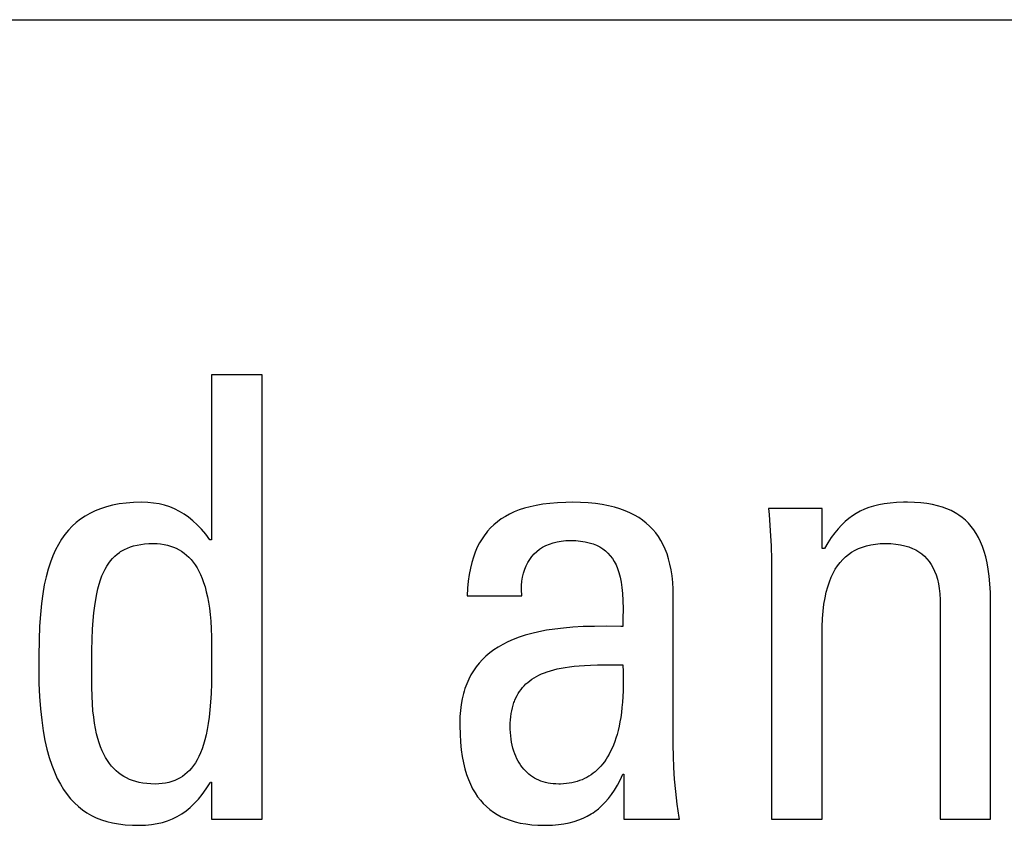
# Model space of a CAD drawing. Header units: millimetres. Extents: x -844 to -217, y -125 to 557.
# Tile 42 of 178: x -585.18 to -581.51, y 177.38 to 180.38. Entities that reach past the tile are written whole.
import ezdxf

# ---------------------------------------------------------------- set-up
doc = ezdxf.new("R2010")
doc.units = ezdxf.units.MM
doc.header["$LTSCALE"] = 23.1
doc.layers.add('R912005577_AM_0', color=7, linetype='CONTINUOUS')

msp = doc.modelspace()

# ---------------------------------------------------------------- linework, layer by layer
at = {"layer": 'R912005577_AM_0', "color": 7}
for p, q in [((-602.0654, 180.3809), (-550.0219, 180.3809)), ((-584.2791, 179.0569), (-584.4671, 179.0569)), ((-584.4671, 179.0569), (-584.4671, 178.4424)), ((-584.2791, 177.4013), (-584.2791, 179.0569)), ((-584.8812, 178.5584), (-584.8915, 178.5544)), ((-584.8595, 178.5654), (-584.8812, 178.5584)), ((-584.8365, 178.5713), (-584.8595, 178.5654)), ((-584.812, 178.576), (-584.8365, 178.5713)), ((-584.7859, 178.5795), (-584.812, 178.576)), ((-584.7581, 178.5816), (-584.7859, 178.5795)), ((-584.7285, 178.5823), (-584.7581, 178.5816)), ((-584.7055, 178.5816), (-584.7285, 178.5823)), ((-584.6837, 178.5795), (-584.7055, 178.5816)), ((-584.6628, 178.576), (-584.6837, 178.5795)), ((-584.6428, 178.5711), (-584.6628, 178.576)), ((-584.6236, 178.5649), (-584.6428, 178.5711)), ((-584.6051, 178.5574), (-584.6236, 178.5649)), ((-584.5872, 178.5485), (-584.6051, 178.5574)), ((-583.3009, 178.5601), (-583.3207, 178.5536)), ((-583.2797, 178.5659), (-583.3009, 178.5601)), ((-583.257, 178.5709), (-583.2797, 178.5659)), ((-583.2325, 178.5751), (-583.257, 178.5709)), ((-583.2062, 178.5783), (-583.2325, 178.5751)), ((-583.1778, 178.5807), (-583.2062, 178.5783)), ((-583.1472, 178.582), (-583.1778, 178.5807)), ((-583.1227, 178.5823), (-583.1472, 178.582)), ((-583.092, 178.5818), (-583.1227, 178.5823)), ((-583.0632, 178.5801), (-583.092, 178.5818)), ((-583.0363, 178.5774), (-583.0632, 178.5801)), ((-583.0111, 178.5738), (-583.0363, 178.5774)), ((-582.9876, 178.5692), (-583.0111, 178.5738)), ((-582.9656, 178.5638), (-582.9876, 178.5692)), ((-582.945, 178.5576), (-582.9656, 178.5638)), ((-582.9258, 178.5506), (-582.945, 178.5576)), ((-582.1918, 178.5594), (-582.3913, 178.5594)), ((-582.3913, 178.5594), (-582.3893, 178.5362)), ((-582.1918, 178.4103), (-582.1918, 178.5594)), ((-582.0336, 178.5561), (-582.0493, 178.5489)), ((-582.0171, 178.5624), (-582.0336, 178.5561)), ((-581.9995, 178.5678), (-582.0171, 178.5624)), ((-581.9807, 178.5724), (-581.9995, 178.5678)), ((-581.9604, 178.5762), (-581.9807, 178.5724)), ((-581.9385, 178.5791), (-581.9604, 178.5762)), ((-581.9144, 178.5811), (-581.9385, 178.5791)), ((-581.8879, 178.5822), (-581.9144, 178.5811)), ((-581.8731, 178.5823), (-581.8879, 178.5822)), ((-581.8475, 178.5818), (-581.8731, 178.5823)), ((-581.8236, 178.5801), (-581.8475, 178.5818)), ((-581.8014, 178.5775), (-581.8236, 178.5801)), ((-581.7807, 178.574), (-581.8014, 178.5775)), ((-581.7614, 178.5695), (-581.7807, 178.574)), ((-581.7434, 178.5642), (-581.7614, 178.5695)), ((-581.7266, 178.5581), (-581.7434, 178.5642)), ((-581.7108, 178.5512), (-581.7266, 178.5581)), ((-584.9557, 178.5191), (-584.9716, 178.5066)), ((-584.9387, 178.5306), (-584.9557, 178.5191)), ((-584.9207, 178.5409), (-584.9387, 178.5306)), ((-584.9015, 178.5502), (-584.9207, 178.5409)), ((-584.8915, 178.5544), (-584.9015, 178.5502)), ((-584.5699, 178.5383), (-584.5872, 178.5485)), ((-584.5531, 178.5265), (-584.5699, 178.5383)), ((-584.5367, 178.5133), (-584.5531, 178.5265)), ((-583.3875, 178.5201), (-583.4016, 178.5098)), ((-583.3724, 178.5295), (-583.3875, 178.5201)), ((-583.3563, 178.5383), (-583.3724, 178.5295)), ((-583.3391, 178.5463), (-583.3563, 178.5383)), ((-583.3207, 178.5536), (-583.3391, 178.5463)), ((-582.9078, 178.5429), (-582.9258, 178.5506)), ((-582.891, 178.5343), (-582.9078, 178.5429)), ((-582.8753, 178.5251), (-582.891, 178.5343)), ((-582.8607, 178.5152), (-582.8753, 178.5251)), ((-582.3893, 178.5362), (-582.385, 178.4759)), ((-582.0926, 178.5214), (-582.1061, 178.5101)), ((-582.0787, 178.5316), (-582.0926, 178.5214)), ((-582.0643, 178.5408), (-582.0787, 178.5316)), ((-582.0493, 178.5489), (-582.0643, 178.5408)), ((-581.6961, 178.5434), (-581.7108, 178.5512)), ((-581.6891, 178.5393), (-581.6961, 178.5434)), ((-581.6823, 178.5349), (-581.6891, 178.5393)), ((-581.6695, 178.5256), (-581.6823, 178.5349)), ((-581.6574, 178.5155), (-581.6695, 178.5256)), ((-584.9866, 178.4929), (-585.0007, 178.478)), ((-584.9716, 178.5066), (-584.9866, 178.4929)), ((-584.5206, 178.4983), (-584.5367, 178.5133)), ((-584.5048, 178.4816), (-584.5206, 178.4983)), ((-584.4892, 178.463), (-584.5048, 178.4816)), ((-583.4271, 178.487), (-583.4386, 178.4744)), ((-583.4147, 178.4988), (-583.4271, 178.487)), ((-583.4016, 178.5098), (-583.4147, 178.4988)), ((-582.8471, 178.5045), (-582.8607, 178.5152)), ((-582.8345, 178.4931), (-582.8471, 178.5045)), ((-582.8227, 178.481), (-582.8345, 178.4931)), ((-582.132, 178.4836), (-582.1447, 178.4682)), ((-582.1192, 178.4976), (-582.132, 178.4836)), ((-582.1061, 178.5101), (-582.1192, 178.4976)), ((-581.6462, 178.5045), (-581.6574, 178.5155)), ((-581.6357, 178.4926), (-581.6462, 178.5045)), ((-581.6259, 178.4799), (-581.6357, 178.4926)), ((-585.014, 178.4618), (-585.0264, 178.4443)), ((-585.0007, 178.478), (-585.014, 178.4618)), ((-584.474, 178.4424), (-584.4892, 178.463)), ((-583.4592, 178.4464), (-583.4684, 178.4309)), ((-583.4493, 178.4608), (-583.4592, 178.4464)), ((-583.444, 178.4677), (-583.4493, 178.4608)), ((-583.4386, 178.4744), (-583.444, 178.4677)), ((-582.8119, 178.4681), (-582.8227, 178.481)), ((-582.8019, 178.4543), (-582.8119, 178.4681)), ((-582.7927, 178.4398), (-582.8019, 178.4543)), ((-582.385, 178.4759), (-582.3821, 178.4202)), ((-582.1573, 178.451), (-582.1699, 178.4318)), ((-582.1447, 178.4682), (-582.1573, 178.451)), ((-581.6168, 178.4661), (-581.6259, 178.4799)), ((-581.6084, 178.4512), (-581.6168, 178.4661)), ((-581.6006, 178.4351), (-581.6084, 178.4512)), ((-585.0381, 178.4254), (-585.0489, 178.405)), ((-585.0264, 178.4443), (-585.0381, 178.4254)), ((-584.7915, 178.4069), (-584.781, 178.4118)), ((-584.781, 178.4118), (-584.7698, 178.4161)), ((-584.7698, 178.4161), (-584.7579, 178.4198)), ((-584.7579, 178.4198), (-584.7452, 178.4229)), ((-584.7452, 178.4229), (-584.7316, 178.4253)), ((-584.7316, 178.4253), (-584.7171, 178.4271)), ((-584.7171, 178.4271), (-584.7016, 178.4282)), ((-584.7016, 178.4282), (-584.685, 178.4286)), ((-584.685, 178.4286), (-584.6708, 178.4282)), ((-584.6708, 178.4282), (-584.6574, 178.4271)), ((-584.6574, 178.4271), (-584.6445, 178.4252)), ((-584.6445, 178.4252), (-584.6383, 178.424)), ((-584.6383, 178.424), (-584.6323, 178.4226)), ((-584.6323, 178.4226), (-584.6206, 178.4193)), ((-584.6206, 178.4193), (-584.6095, 178.4154)), ((-584.6095, 178.4154), (-584.5988, 178.4108)), ((-584.5988, 178.4108), (-584.5887, 178.4055)), ((-584.4671, 178.4424), (-584.474, 178.4424)), ((-583.4768, 178.4145), (-583.4845, 178.3968)), ((-583.4684, 178.4309), (-583.4768, 178.4145)), ((-583.2447, 178.4073), (-583.2334, 178.4146)), ((-583.2334, 178.4146), (-583.2212, 178.4211)), ((-583.2212, 178.4211), (-583.2082, 178.4267)), ((-583.2082, 178.4267), (-583.1943, 178.4314)), ((-583.1943, 178.4314), (-583.1795, 178.4351)), ((-583.1795, 178.4351), (-583.1638, 178.4379)), ((-583.1638, 178.4379), (-583.1472, 178.4395)), ((-583.1472, 178.4395), (-583.1296, 178.4401)), ((-583.1296, 178.4401), (-583.1099, 178.4396)), ((-583.1099, 178.4396), (-583.0917, 178.4379)), ((-583.0917, 178.4379), (-583.0751, 178.4353)), ((-583.0751, 178.4353), (-583.0597, 178.4317)), ((-583.0597, 178.4317), (-583.0456, 178.4273)), ((-583.0456, 178.4273), (-583.0325, 178.422)), ((-583.0325, 178.422), (-583.0205, 178.4159)), ((-583.0205, 178.4159), (-583.0095, 178.409)), ((-583.0095, 178.409), (-582.9993, 178.4013)), ((-582.7843, 178.4243), (-582.7927, 178.4398)), ((-582.7767, 178.4078), (-582.7843, 178.4243)), ((-582.3821, 178.4202), (-582.3803, 178.368)), ((-582.1826, 178.4103), (-582.1918, 178.4103)), ((-582.1699, 178.4318), (-582.1826, 178.4103)), ((-582.069, 178.4035), (-582.0557, 178.4099)), ((-582.0557, 178.4099), (-582.0415, 178.4155)), ((-582.0415, 178.4155), (-582.0341, 178.4179)), ((-582.0341, 178.4179), (-582.0264, 178.4201)), ((-582.0264, 178.4201), (-582.0103, 178.4237)), ((-582.0103, 178.4237), (-581.9932, 178.4264)), ((-581.9932, 178.4264), (-581.975, 178.4281)), ((-581.975, 178.4281), (-581.9556, 178.4286)), ((-581.9556, 178.4286), (-581.9354, 178.4281)), ((-581.9354, 178.4281), (-581.9168, 178.4264)), ((-581.9168, 178.4264), (-581.8995, 178.4238)), ((-581.8995, 178.4238), (-581.8836, 178.4203)), ((-581.8836, 178.4203), (-581.8688, 178.4159)), ((-581.8688, 178.4159), (-581.8552, 178.4106)), ((-581.8552, 178.4106), (-581.8488, 178.4076)), ((-581.5935, 178.4177), (-581.6006, 178.4351)), ((-581.5871, 178.3989), (-581.5935, 178.4177)), ((-585.0589, 178.3829), (-585.0682, 178.3589)), ((-585.0489, 178.405), (-585.0589, 178.3829)), ((-584.8438, 178.3646), (-584.8362, 178.3733)), ((-584.8362, 178.3733), (-584.8282, 178.3813)), ((-584.8282, 178.3813), (-584.8198, 178.3887)), ((-584.8198, 178.3887), (-584.8109, 178.3954)), ((-584.8109, 178.3954), (-584.8063, 178.3985)), ((-584.8063, 178.3985), (-584.8015, 178.4015)), ((-584.8015, 178.4015), (-584.7915, 178.4069)), ((-584.5887, 178.4055), (-584.5789, 178.3996)), ((-584.5789, 178.3996), (-584.5696, 178.393)), ((-584.5696, 178.393), (-584.5607, 178.3857)), ((-584.5607, 178.3857), (-584.5522, 178.3777)), ((-584.5522, 178.3777), (-584.544, 178.3689)), ((-583.4913, 178.378), (-583.4974, 178.3579)), ((-583.4845, 178.3968), (-583.4913, 178.378)), ((-583.2816, 178.3695), (-583.2736, 178.3802)), ((-583.2736, 178.3802), (-583.2648, 178.3901)), ((-583.2648, 178.3901), (-583.2552, 178.3991)), ((-583.2552, 178.3991), (-583.2447, 178.4073)), ((-582.9993, 178.4013), (-582.99, 178.3927)), ((-582.99, 178.3927), (-582.9814, 178.3833)), ((-582.9814, 178.3833), (-582.9735, 178.3729)), ((-582.9735, 178.3729), (-582.9663, 178.3615)), ((-582.7698, 178.3903), (-582.7767, 178.4078)), ((-582.7639, 178.3717), (-582.7698, 178.3903)), ((-582.7587, 178.3518), (-582.7639, 178.3717)), ((-582.1149, 178.3689), (-582.1045, 178.379)), ((-582.1045, 178.379), (-582.0934, 178.388)), ((-582.0934, 178.388), (-582.0816, 178.3962)), ((-582.0816, 178.3962), (-582.069, 178.4035)), ((-581.8488, 178.4076), (-581.8426, 178.4045)), ((-581.8426, 178.4045), (-581.8309, 178.3976)), ((-581.8309, 178.3976), (-581.8201, 178.3899)), ((-581.8201, 178.3899), (-581.8102, 178.3814)), ((-581.8102, 178.3814), (-581.8011, 178.3721)), ((-581.8011, 178.3721), (-581.7928, 178.362)), ((-581.5814, 178.3786), (-581.5871, 178.3989)), ((-581.5764, 178.3566), (-581.5814, 178.3786)), ((-585.0682, 178.3589), (-585.0766, 178.3331)), ((-584.8642, 178.3335), (-584.8578, 178.3447)), ((-584.8578, 178.3447), (-584.8509, 178.3551)), ((-584.8509, 178.3551), (-584.8438, 178.3646)), ((-584.544, 178.3689), (-584.5362, 178.3594)), ((-584.5362, 178.3594), (-584.5288, 178.349)), ((-584.5288, 178.349), (-584.5217, 178.3378)), ((-584.5217, 178.3378), (-584.5149, 178.3257)), ((-583.5027, 178.3364), (-583.5071, 178.3133)), ((-583.4974, 178.3579), (-583.5027, 178.3364)), ((-583.3003, 178.3326), (-583.2949, 178.3457)), ((-583.2949, 178.3457), (-583.2887, 178.358)), ((-583.2887, 178.358), (-583.2816, 178.3695)), ((-582.9663, 178.3615), (-582.9598, 178.349)), ((-582.9598, 178.349), (-582.954, 178.3353)), ((-582.954, 178.3353), (-582.9488, 178.3202)), ((-582.7544, 178.3307), (-582.7587, 178.3518)), ((-582.3803, 178.368), (-582.3798, 178.3186)), ((-582.1425, 178.3327), (-582.1339, 178.3459)), ((-582.1339, 178.3459), (-582.1247, 178.3579)), ((-582.1247, 178.3579), (-582.1149, 178.3689)), ((-581.7928, 178.362), (-581.7852, 178.3509)), ((-581.7852, 178.3509), (-581.7783, 178.3388)), ((-581.7783, 178.3388), (-581.7721, 178.3257)), ((-581.5721, 178.3326), (-581.5764, 178.3566)), ((-585.0842, 178.305), (-585.0909, 178.2745)), ((-585.0766, 178.3331), (-585.0842, 178.305)), ((-584.8815, 178.2932), (-584.8761, 178.3078)), ((-584.8761, 178.3078), (-584.8703, 178.3212)), ((-584.8703, 178.3212), (-584.8642, 178.3335)), ((-584.5149, 178.3257), (-584.5085, 178.3126)), ((-584.5085, 178.3126), (-584.5025, 178.2984)), ((-584.5025, 178.2984), (-584.4969, 178.2832)), ((-583.5071, 178.3133), (-583.5106, 178.2886)), ((-583.3105, 178.2881), (-583.3081, 178.3038)), ((-583.3081, 178.3038), (-583.3046, 178.3186)), ((-583.3046, 178.3186), (-583.3003, 178.3326)), ((-582.9488, 178.3202), (-582.9443, 178.3036)), ((-582.9443, 178.3036), (-582.9406, 178.2851)), ((-582.751, 178.3081), (-582.7544, 178.3307)), ((-582.7486, 178.2839), (-582.751, 178.3081)), ((-582.3798, 178.3186), (-582.3798, 177.4013)), ((-582.1645, 178.2859), (-582.1578, 178.3028)), ((-582.1578, 178.3028), (-582.1504, 178.3184)), ((-582.1504, 178.3184), (-582.1425, 178.3327)), ((-581.7721, 178.3257), (-581.7667, 178.3114)), ((-581.7667, 178.3114), (-581.762, 178.2959)), ((-581.5686, 178.3065), (-581.5721, 178.3326)), ((-581.566, 178.2779), (-581.5686, 178.3065)), ((-585.0909, 178.2745), (-585.0967, 178.2412)), ((-584.8912, 178.2597), (-584.8865, 178.2772)), ((-584.8865, 178.2772), (-584.8815, 178.2932)), ((-584.4969, 178.2832), (-584.4917, 178.2668)), ((-584.4917, 178.2668), (-584.487, 178.2491)), ((-583.5132, 178.2622), (-583.5148, 178.2338)), ((-583.5106, 178.2886), (-583.5132, 178.2622)), ((-583.312, 178.2542), (-583.3118, 178.2716)), ((-583.3118, 178.2716), (-583.3105, 178.2881)), ((-582.9406, 178.2851), (-582.9376, 178.2647)), ((-582.9376, 178.2647), (-582.9353, 178.2418)), ((-582.7471, 178.258), (-582.7486, 178.2839)), ((-582.176, 178.2476), (-582.1706, 178.2676)), ((-582.1706, 178.2676), (-582.1645, 178.2859)), ((-581.762, 178.2959), (-581.7582, 178.279)), ((-581.7582, 178.279), (-581.7551, 178.2606)), ((-581.5643, 178.2466), (-581.566, 178.2779)), ((-585.0967, 178.2412), (-585.1016, 178.2048)), ((-584.8994, 178.2194), (-584.8955, 178.2405)), ((-584.8955, 178.2405), (-584.8912, 178.2597)), ((-584.487, 178.2491), (-584.4826, 178.2301)), ((-584.4826, 178.2301), (-584.4788, 178.2097)), ((-583.5148, 178.2338), (-583.3108, 178.2338)), ((-583.311, 178.2361), (-583.312, 178.2542)), ((-583.3108, 178.2338), (-583.311, 178.2361)), ((-582.9353, 178.2418), (-582.9339, 178.2158)), ((-582.7467, 178.2338), (-582.7471, 178.258)), ((-582.7467, 177.6765), (-582.7467, 178.2338)), ((-582.1846, 178.2025), (-582.1807, 178.226)), ((-582.1807, 178.226), (-582.176, 178.2476)), ((-581.7551, 178.2606), (-581.753, 178.2407)), ((-581.753, 178.2407), (-581.7518, 178.2189)), ((-581.5635, 178.2121), (-581.5643, 178.2466)), ((-585.1016, 178.2048), (-585.1055, 178.1647)), ((-584.9061, 178.1702), (-584.903, 178.1961)), ((-584.903, 178.1961), (-584.8994, 178.2194)), ((-584.4788, 178.2097), (-584.4755, 178.1878)), ((-584.4755, 178.1878), (-584.4727, 178.1642)), ((-582.9339, 178.2158), (-582.9334, 178.1856)), ((-582.1877, 178.177), (-582.1846, 178.2025)), ((-581.7518, 178.2189), (-581.7516, 178.2039)), ((-581.7516, 178.2039), (-581.7516, 177.4013)), ((-581.5635, 177.4013), (-581.5635, 178.2121)), ((-585.1055, 178.1647), (-585.1085, 178.12)), ((-584.9087, 178.1414), (-584.9061, 178.1702)), ((-584.4727, 178.1642), (-584.4704, 178.1387)), ((-582.9334, 178.1856), (-582.9339, 178.149)), ((-582.19, 178.1492), (-582.1877, 178.177)), ((-585.1085, 178.12), (-585.1104, 178.0691)), ((-584.9109, 178.109), (-584.9087, 178.1414)), ((-584.4704, 178.1387), (-584.4688, 178.1111)), ((-583.1205, 178.1167), (-583.1557, 178.1137)), ((-583.0823, 178.1188), (-583.1205, 178.1167)), ((-583.0406, 178.1199), (-583.0823, 178.1188)), ((-582.9945, 178.1201), (-583.0406, 178.1199)), ((-582.9418, 178.1193), (-582.9945, 178.1201)), ((-582.9347, 178.1191), (-582.9418, 178.1193)), ((-582.9339, 178.149), (-582.9347, 178.1191)), ((-582.1918, 178.087), (-582.1913, 178.1187)), ((-582.1913, 178.1187), (-582.19, 178.1492)), ((-584.9125, 178.0723), (-584.9109, 178.109)), ((-584.4688, 178.1111), (-584.4677, 178.0809)), ((-584.4677, 178.0809), (-584.4671, 178.0469)), ((-583.3214, 178.0792), (-583.3429, 178.071)), ((-583.2983, 178.0868), (-583.3214, 178.0792)), ((-583.2737, 178.0936), (-583.2983, 178.0868)), ((-583.2472, 178.0998), (-583.2737, 178.0936)), ((-583.2189, 178.1052), (-583.2472, 178.0998)), ((-583.1884, 178.1098), (-583.2189, 178.1052)), ((-583.1557, 178.1137), (-583.1884, 178.1098)), ((-582.1918, 177.4013), (-582.1918, 178.087)), ((-585.1104, 178.0691), (-585.1113, 178.0087)), ((-584.9137, 178.0301), (-584.9125, 178.0723)), ((-584.4671, 178.0469), (-584.4671, 178.0273)), ((-583.3992, 178.0426), (-583.4155, 178.0319)), ((-583.3817, 178.0527), (-583.3992, 178.0426)), ((-583.363, 178.0621), (-583.3817, 178.0527)), ((-583.3429, 178.071), (-583.363, 178.0621)), ((-585.1113, 178.0087), (-585.1115, 177.9608)), ((-584.9142, 177.9804), (-584.9137, 178.0301)), ((-584.4671, 178.0273), (-584.4671, 178.0032)), ((-583.4447, 178.0086), (-583.4578, 177.9961)), ((-583.4306, 178.0206), (-583.4447, 178.0086)), ((-583.4155, 178.0319), (-583.4306, 178.0206)), ((-584.9143, 177.9586), (-584.9142, 177.9804)), ((-584.4671, 178.0032), (-584.4674, 177.9495)), ((-583.481, 177.969), (-583.4912, 177.9544)), ((-583.4699, 177.9829), (-583.481, 177.969)), ((-583.4578, 177.9961), (-583.4699, 177.9829)), ((-583.1495, 177.9668), (-583.1334, 177.9691)), ((-583.1334, 177.9691), (-583.1161, 177.9711)), ((-583.1161, 177.9711), (-583.0974, 177.9728)), ((-583.0974, 177.9728), (-583.077, 177.9742)), ((-583.077, 177.9742), (-583.0544, 177.9753)), ((-583.0544, 177.9753), (-583.0289, 177.976)), ((-583.0289, 177.976), (-582.9983, 177.9764)), ((-582.9983, 177.9764), (-582.9347, 177.9769)), ((-582.9347, 177.9769), (-582.9336, 177.951)), ((-585.1115, 177.9608), (-585.1108, 177.9075)), ((-584.9142, 177.9313), (-584.9143, 177.9586)), ((-584.9139, 177.8927), (-584.9142, 177.9313)), ((-584.4674, 177.9495), (-584.4681, 177.9067)), ((-583.5005, 177.939), (-583.5089, 177.9229)), ((-583.4912, 177.9544), (-583.5005, 177.939)), ((-583.2652, 177.928), (-583.2565, 177.9331)), ((-583.2565, 177.9331), (-583.2472, 177.9379)), ((-583.2472, 177.9379), (-583.2374, 177.9425)), ((-583.2374, 177.9425), (-583.227, 177.9468)), ((-583.227, 177.9468), (-583.216, 177.9508)), ((-583.216, 177.9508), (-583.2043, 177.9546)), ((-583.2043, 177.9546), (-583.1919, 177.958)), ((-583.1919, 177.958), (-583.1786, 177.9613)), ((-583.1786, 177.9613), (-583.1646, 177.9642)), ((-583.1646, 177.9642), (-583.1495, 177.9668)), ((-582.9336, 177.951), (-582.9331, 177.9261)), ((-585.1108, 177.9075), (-585.1087, 177.8582)), ((-584.4681, 177.9067), (-584.4694, 177.87)), ((-583.5165, 177.9059), (-583.5231, 177.888)), ((-583.5089, 177.9229), (-583.5165, 177.9059)), ((-583.308, 177.892), (-583.3019, 177.8987)), ((-583.3019, 177.8987), (-583.2954, 177.9051)), ((-583.2954, 177.9051), (-583.2885, 177.9112)), ((-583.2885, 177.9112), (-583.2812, 177.9171)), ((-583.2812, 177.9171), (-583.2734, 177.9227)), ((-583.2734, 177.9227), (-583.2652, 177.928)), ((-582.9331, 177.9024), (-582.9336, 177.8797)), ((-582.9331, 177.9261), (-582.9331, 177.9024)), ((-585.1087, 177.8582), (-585.1053, 177.8124)), ((-584.913, 177.8603), (-584.9139, 177.8927)), ((-584.9115, 177.8314), (-584.913, 177.8603)), ((-584.4694, 177.87), (-584.4712, 177.8376)), ((-583.5288, 177.8692), (-583.5335, 177.8494)), ((-583.526, 177.8787), (-583.5288, 177.8692)), ((-583.5231, 177.888), (-583.526, 177.8787)), ((-583.3329, 177.8536), (-583.3286, 177.862)), ((-583.3286, 177.862), (-583.324, 177.87)), ((-583.324, 177.87), (-583.319, 177.8776)), ((-583.319, 177.8776), (-583.3137, 177.885)), ((-583.3137, 177.885), (-583.308, 177.892)), ((-582.9345, 177.858), (-582.9359, 177.8373)), ((-582.9336, 177.8797), (-582.9345, 177.858)), ((-584.9095, 177.8053), (-584.9115, 177.8314)), ((-584.4712, 177.8376), (-584.4736, 177.8084)), ((-583.5373, 177.8286), (-583.54, 177.8066)), ((-583.5335, 177.8494), (-583.5373, 177.8286)), ((-583.3462, 177.8161), (-583.3434, 177.8261)), ((-583.3434, 177.8261), (-583.3403, 177.8357)), ((-583.3403, 177.8357), (-583.3386, 177.8403)), ((-583.3386, 177.8403), (-583.3367, 177.8449)), ((-583.3367, 177.8449), (-583.3329, 177.8536)), ((-582.9359, 177.8373), (-582.9377, 177.8176)), ((-585.1053, 177.8124), (-585.1007, 177.7701)), ((-584.9069, 177.7813), (-584.9095, 177.8053)), ((-584.4736, 177.8084), (-584.4764, 177.7819)), ((-583.54, 177.8066), (-583.5417, 177.7835)), ((-583.3522, 177.7832), (-583.3506, 177.7947)), ((-583.3506, 177.7947), (-583.3486, 177.8056)), ((-583.3486, 177.8056), (-583.3462, 177.8161)), ((-582.9398, 177.7988), (-582.9424, 177.7808)), ((-582.9377, 177.8176), (-582.9398, 177.7988)), ((-585.1007, 177.7701), (-585.0951, 177.7311)), ((-584.9039, 177.7592), (-584.9069, 177.7813)), ((-584.9003, 177.7388), (-584.9039, 177.7592)), ((-584.4797, 177.7577), (-584.4834, 177.7355)), ((-584.4764, 177.7819), (-584.4797, 177.7577)), ((-583.5417, 177.7835), (-583.5423, 177.7591)), ((-583.5423, 177.7591), (-583.5422, 177.7496)), ((-583.5422, 177.7496), (-583.5414, 177.7175)), ((-583.3543, 177.7453), (-583.354, 177.7585)), ((-583.354, 177.7585), (-583.3533, 177.7711)), ((-583.3533, 177.7711), (-583.3522, 177.7832)), ((-582.9486, 177.7475), (-582.9522, 177.7321)), ((-582.9453, 177.7637), (-582.9486, 177.7475)), ((-582.9424, 177.7808), (-582.9453, 177.7637)), ((-585.0951, 177.7311), (-585.0885, 177.695)), ((-584.8962, 177.7198), (-584.9003, 177.7388)), ((-584.8917, 177.7022), (-584.8962, 177.7198)), ((-584.4876, 177.7152), (-584.4922, 177.6965)), ((-584.4834, 177.7355), (-584.4876, 177.7152)), ((-583.5414, 177.7175), (-583.5395, 177.6877)), ((-583.3542, 177.7363), (-583.3543, 177.7453)), ((-583.3536, 177.7237), (-583.3542, 177.7363)), ((-583.3525, 177.7114), (-583.3536, 177.7237)), ((-583.351, 177.6994), (-583.3525, 177.7114)), ((-582.956, 177.7174), (-582.9602, 177.7034)), ((-582.9522, 177.7321), (-582.956, 177.7174)), ((-585.0885, 177.695), (-585.0809, 177.6618)), ((-584.8867, 177.6858), (-584.8917, 177.7022)), ((-584.8813, 177.6705), (-584.8867, 177.6858)), ((-584.4972, 177.6793), (-584.5026, 177.6634)), ((-584.4922, 177.6965), (-584.4972, 177.6793)), ((-583.5395, 177.6877), (-583.5367, 177.6601)), ((-583.3491, 177.6877), (-583.351, 177.6994)), ((-583.3468, 177.6765), (-583.3491, 177.6877)), ((-583.344, 177.6657), (-583.3468, 177.6765)), ((-582.9695, 177.6776), (-582.9745, 177.6658)), ((-582.9647, 177.6902), (-582.9695, 177.6776)), ((-582.9602, 177.7034), (-582.9647, 177.6902)), ((-582.7461, 177.6362), (-582.7467, 177.6765)), ((-585.0809, 177.6618), (-585.0725, 177.6312)), ((-584.8755, 177.6564), (-584.8813, 177.6705)), ((-584.8692, 177.6432), (-584.8755, 177.6564)), ((-584.8626, 177.6309), (-584.8692, 177.6432)), ((-584.5084, 177.6488), (-584.5144, 177.6353)), ((-584.5026, 177.6634), (-584.5084, 177.6488)), ((-583.5367, 177.6601), (-583.533, 177.6345)), ((-583.3409, 177.6552), (-583.344, 177.6657)), ((-583.3374, 177.6453), (-583.3409, 177.6552)), ((-583.3335, 177.6357), (-583.3374, 177.6453)), ((-582.9853, 177.6438), (-582.9911, 177.6338)), ((-582.9798, 177.6545), (-582.9853, 177.6438)), ((-582.9745, 177.6658), (-582.9798, 177.6545)), ((-585.0725, 177.6312), (-585.0632, 177.603)), ((-585.0632, 177.603), (-585.0532, 177.5771)), ((-584.8556, 177.6195), (-584.8626, 177.6309)), ((-584.8482, 177.609), (-584.8556, 177.6195)), ((-584.8403, 177.5992), (-584.8482, 177.609)), ((-584.5347, 177.6011), (-584.5422, 177.5915)), ((-584.5276, 177.6116), (-584.5347, 177.6011)), ((-584.5209, 177.623), (-584.5276, 177.6116)), ((-584.5144, 177.6353), (-584.5209, 177.623)), ((-583.533, 177.6345), (-583.5284, 177.6107)), ((-583.5284, 177.6107), (-583.5231, 177.5886)), ((-583.3293, 177.6266), (-583.3335, 177.6357)), ((-583.3248, 177.6179), (-583.3293, 177.6266)), ((-583.32, 177.6097), (-583.3248, 177.6179)), ((-583.3148, 177.6019), (-583.32, 177.6097)), ((-583.3094, 177.5945), (-583.3148, 177.6019)), ((-583.0097, 177.6069), (-583.0164, 177.599)), ((-583.0033, 177.6154), (-583.0097, 177.6069)), ((-582.9971, 177.6243), (-583.0033, 177.6154)), ((-582.9911, 177.6338), (-582.9971, 177.6243)), ((-582.7443, 177.5941), (-582.7461, 177.6362)), ((-585.0532, 177.5771), (-585.0425, 177.5534)), ((-584.8321, 177.5901), (-584.8403, 177.5992)), ((-584.8235, 177.5818), (-584.8321, 177.5901)), ((-584.8144, 177.5741), (-584.8235, 177.5818)), ((-584.8049, 177.5671), (-584.8144, 177.5741)), ((-584.7949, 177.5607), (-584.8049, 177.5671)), ((-584.5666, 177.5675), (-584.5754, 177.5609)), ((-584.5581, 177.5748), (-584.5666, 177.5675)), ((-584.5499, 177.5828), (-584.5581, 177.5748)), ((-584.5422, 177.5915), (-584.5499, 177.5828)), ((-583.5231, 177.5886), (-583.517, 177.5681)), ((-583.517, 177.5681), (-583.5101, 177.549)), ((-583.3037, 177.5875), (-583.3094, 177.5945)), ((-583.2977, 177.581), (-583.3037, 177.5875)), ((-583.2915, 177.5749), (-583.2977, 177.581)), ((-583.2849, 177.5691), (-583.2915, 177.5749)), ((-583.2781, 177.5638), (-583.2849, 177.5691)), ((-583.2711, 177.5589), (-583.2781, 177.5638)), ((-583.053, 177.5666), (-583.061, 177.5614)), ((-583.0452, 177.5722), (-583.053, 177.5666)), ((-583.0377, 177.5782), (-583.0452, 177.5722)), ((-583.0304, 177.5847), (-583.0377, 177.5782)), ((-583.0233, 177.5916), (-583.0304, 177.5847)), ((-583.0164, 177.599), (-583.0233, 177.5916)), ((-582.9446, 177.5472), (-582.9347, 177.5687)), ((-582.9347, 177.5687), (-582.9301, 177.5687)), ((-582.9301, 177.5687), (-582.9301, 177.4013)), ((-582.7414, 177.5502), (-582.7443, 177.5941)), ((-585.0425, 177.5534), (-585.031, 177.5316)), ((-585.031, 177.5316), (-585.0189, 177.5117)), ((-584.7844, 177.5549), (-584.7949, 177.5607)), ((-584.7734, 177.5497), (-584.7844, 177.5549)), ((-584.7618, 177.5452), (-584.7734, 177.5497)), ((-584.7495, 177.5413), (-584.7618, 177.5452)), ((-584.7367, 177.5381), (-584.7495, 177.5413)), ((-584.7232, 177.5355), (-584.7367, 177.5381)), ((-584.7089, 177.5337), (-584.7232, 177.5355)), ((-584.6939, 177.5325), (-584.7089, 177.5337)), ((-584.6781, 177.5321), (-584.6939, 177.5325)), ((-584.6642, 177.5325), (-584.6781, 177.5321)), ((-584.6511, 177.5337), (-584.6642, 177.5325)), ((-584.6386, 177.5355), (-584.6511, 177.5337)), ((-584.6267, 177.5381), (-584.6386, 177.5355)), ((-584.6155, 177.5413), (-584.6267, 177.5381)), ((-584.6047, 177.5453), (-584.6155, 177.5413)), ((-584.5945, 177.5498), (-584.6047, 177.5453)), ((-584.5847, 177.5551), (-584.5945, 177.5498)), ((-584.5754, 177.5609), (-584.5847, 177.5551)), ((-584.4874, 177.5142), (-584.4728, 177.537)), ((-584.4728, 177.537), (-584.4717, 177.5389)), ((-584.4717, 177.5389), (-584.4671, 177.5389)), ((-584.4671, 177.5389), (-584.4671, 177.4013)), ((-583.5101, 177.549), (-583.5026, 177.5312)), ((-583.5026, 177.5312), (-583.4943, 177.5146)), ((-583.2637, 177.5544), (-583.2711, 177.5589)), ((-583.2561, 177.5503), (-583.2637, 177.5544)), ((-583.2481, 177.5466), (-583.2561, 177.5503)), ((-583.2399, 177.5433), (-583.2481, 177.5466)), ((-583.2314, 177.5404), (-583.2399, 177.5433)), ((-583.2225, 177.5379), (-583.2314, 177.5404)), ((-583.2133, 177.5359), (-583.2225, 177.5379)), ((-583.2038, 177.5343), (-583.2133, 177.5359)), ((-583.194, 177.5331), (-583.2038, 177.5343)), ((-583.1837, 177.5324), (-583.194, 177.5331)), ((-583.1732, 177.5321), (-583.1837, 177.5324)), ((-583.1664, 177.5322), (-583.1732, 177.5321)), ((-583.1553, 177.5327), (-583.1664, 177.5322)), ((-583.1446, 177.5337), (-583.1553, 177.5327)), ((-583.1341, 177.5351), (-583.1446, 177.5337)), ((-583.124, 177.5369), (-583.1341, 177.5351)), ((-583.1142, 177.5392), (-583.124, 177.5369)), ((-583.1046, 177.5418), (-583.1142, 177.5392)), ((-583.0954, 177.5449), (-583.1046, 177.5418)), ((-583.0864, 177.5484), (-583.0954, 177.5449)), ((-583.0777, 177.5524), (-583.0864, 177.5484)), ((-583.0692, 177.5567), (-583.0777, 177.5524)), ((-583.061, 177.5614), (-583.0692, 177.5567)), ((-582.9655, 177.5095), (-582.9548, 177.5275)), ((-582.9548, 177.5275), (-582.9446, 177.5472)), ((-582.7371, 177.5043), (-582.7414, 177.5502)), ((-585.0189, 177.5117), (-585.0061, 177.4935)), ((-585.0061, 177.4935), (-584.9927, 177.4769)), ((-584.5167, 177.4756), (-584.502, 177.4938)), ((-584.502, 177.4938), (-584.4874, 177.5142)), ((-583.4943, 177.5146), (-583.4854, 177.4993)), ((-583.4854, 177.4993), (-583.4758, 177.4849)), ((-582.9879, 177.478), (-582.9765, 177.493)), ((-582.9765, 177.493), (-582.9655, 177.5095)), ((-582.7315, 177.4567), (-582.7371, 177.5043)), ((-584.9927, 177.4769), (-584.9786, 177.4619)), ((-584.9786, 177.4619), (-584.9639, 177.4483)), ((-584.547, 177.4451), (-584.5317, 177.4595)), ((-584.5317, 177.4595), (-584.5167, 177.4756)), ((-583.4758, 177.4849), (-583.4655, 177.4716)), ((-583.4655, 177.4716), (-583.4545, 177.4593)), ((-583.4545, 177.4593), (-583.4427, 177.4479)), ((-583.0121, 177.4517), (-582.9998, 177.4643)), ((-582.9998, 177.4643), (-582.9879, 177.478)), ((-582.7246, 177.4072), (-582.7315, 177.4567)), ((-584.9639, 177.4483), (-584.9484, 177.436)), ((-584.9484, 177.436), (-584.9322, 177.425)), ((-584.9322, 177.425), (-584.9152, 177.4152)), ((-584.5955, 177.4111), (-584.5788, 177.421)), ((-584.5788, 177.421), (-584.5627, 177.4323)), ((-584.5627, 177.4323), (-584.547, 177.4451)), ((-583.4427, 177.4479), (-583.4301, 177.4373)), ((-583.4301, 177.4373), (-583.4168, 177.4276)), ((-583.4168, 177.4276), (-583.4026, 177.4187)), ((-583.4026, 177.4187), (-583.3874, 177.4106)), ((-583.0672, 177.4122), (-583.0525, 177.4206)), ((-583.0525, 177.4206), (-583.0454, 177.4252)), ((-583.0454, 177.4252), (-583.0384, 177.43)), ((-583.0384, 177.43), (-583.025, 177.4403)), ((-583.025, 177.4403), (-583.0121, 177.4517)), ((-584.9152, 177.4152), (-584.8973, 177.4066)), ((-584.8973, 177.4066), (-584.8783, 177.3992)), ((-584.8783, 177.3992), (-584.8582, 177.3928)), ((-584.8582, 177.3928), (-584.8368, 177.3876)), ((-584.8368, 177.3876), (-584.814, 177.3835)), ((-584.814, 177.3835), (-584.7894, 177.3806)), ((-584.7894, 177.3806), (-584.7627, 177.3789)), ((-584.7138, 177.3791), (-584.6913, 177.3812)), ((-584.6913, 177.3812), (-584.6702, 177.3846)), ((-584.6702, 177.3846), (-584.6501, 177.3893)), ((-584.6501, 177.3893), (-584.6311, 177.3953)), ((-584.6311, 177.3953), (-584.6129, 177.4026)), ((-584.6129, 177.4026), (-584.5955, 177.4111)), ((-584.4671, 177.4013), (-584.2791, 177.4013)), ((-583.3874, 177.4106), (-583.3714, 177.4034)), ((-583.3714, 177.4034), (-583.3543, 177.3971)), ((-583.3543, 177.3971), (-583.3361, 177.3916)), ((-583.3361, 177.3916), (-583.3167, 177.387)), ((-583.3167, 177.387), (-583.2961, 177.3833)), ((-583.2961, 177.3833), (-583.2742, 177.3806)), ((-583.2742, 177.3806), (-583.2508, 177.379)), ((-583.1965, 177.3793), (-583.1744, 177.3811)), ((-583.1744, 177.3811), (-583.1538, 177.384)), ((-583.1538, 177.384), (-583.1344, 177.3878)), ((-583.1344, 177.3878), (-583.1162, 177.3925)), ((-583.1162, 177.3925), (-583.099, 177.3982)), ((-583.099, 177.3982), (-583.0827, 177.4047)), ((-583.0827, 177.4047), (-583.0672, 177.4122)), ((-582.9301, 177.4013), (-582.7237, 177.4013)), ((-582.7237, 177.4013), (-582.7246, 177.4072)), ((-582.3798, 177.4013), (-582.1918, 177.4013)), ((-581.7516, 177.4013), (-581.5635, 177.4013)), ((-584.7627, 177.3789), (-584.7378, 177.3784)), ((-584.7378, 177.3784), (-584.7138, 177.3791)), ((-583.2508, 177.379), (-583.2259, 177.3784)), ((-583.2259, 177.3784), (-583.2202, 177.3785)), ((-583.2202, 177.3785), (-583.1965, 177.3793))]:
    msp.add_line(p, q, dxfattribs=at)

doc.saveas('drawing.dxf')
